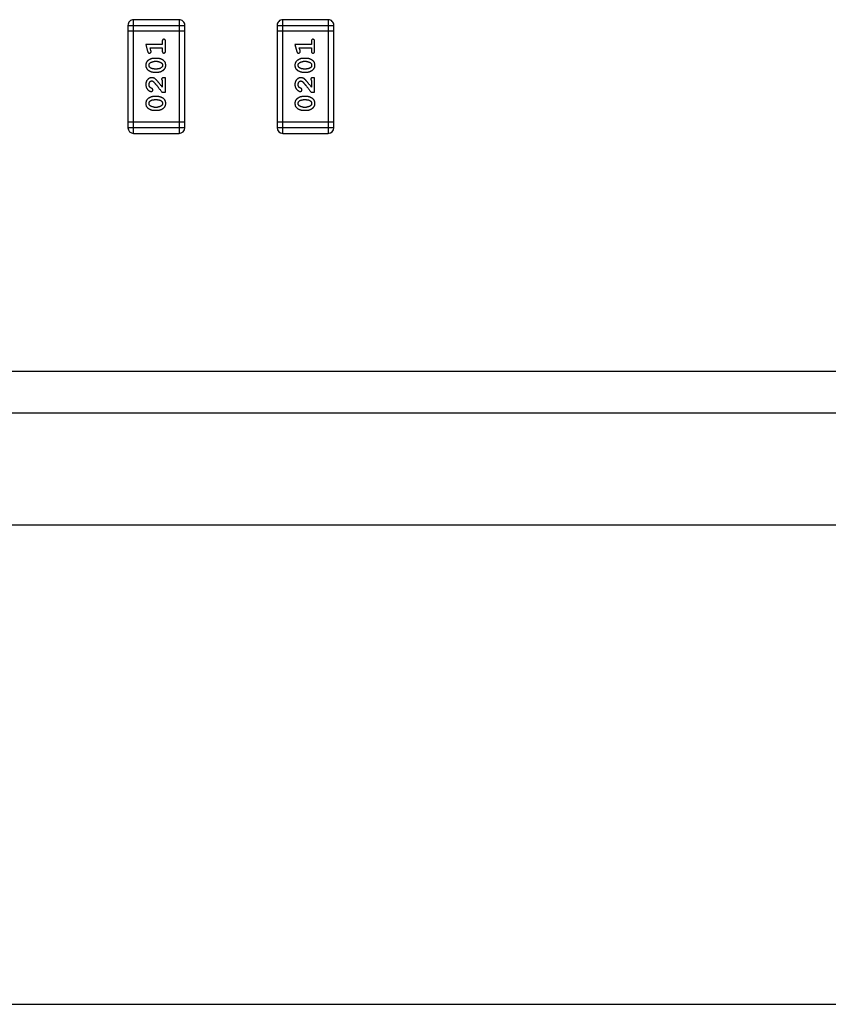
# Model space of a CAD drawing. Header units: millimetres. Extents: x 344 to 667, y 229 to 335.
# Tile 92 of 206: x 610.4 to 614.74, y 240.88 to 246.16. Entities that reach past the tile are written whole.
import ezdxf

# ---------------------------------------------------------------- set-up
doc = ezdxf.new("R2010")
doc.units = ezdxf.units.MM
doc.header["$LTSCALE"] = 0.5
doc.layers.get('0').update_dxf_attribs({"linetype": 'CONTINUOUS'})

msp = doc.modelspace()

# ---------------------------------------------------------------- linework, layer by layer
at = {"linetype": 'Continuous'}
for p, q in [((610.9798, 246.1313), (610.9797, 245.5826)), ((610.9798, 246.1313), (611.2846, 246.1313)), ((611.0102, 245.5522), (611.0103, 246.1618)), ((611.2541, 246.1617), (611.0103, 246.1618)), ((611.2541, 246.1617), (611.2541, 245.5521)), ((611.2845, 245.5826), (611.2846, 246.1313)), ((611.7798, 246.1312), (611.7797, 245.5826)), ((611.7798, 246.1312), (612.0846, 246.1312)), ((611.8102, 245.5521), (611.8103, 246.1617)), ((612.0541, 246.1617), (611.8103, 246.1617)), ((612.0541, 246.1617), (612.054, 245.5521)), ((612.0845, 245.5825), (612.0846, 246.1312)), ((611.2846, 246.1008), (610.9798, 246.1008)), ((612.0846, 246.1007), (611.7798, 246.1007)), ((611.1636, 246.0284), (611.0755, 246.0284)), ((611.0755, 246.0284), (611.0854, 245.9918)), ((611.0987, 246.0111), (611.1636, 246.0111)), ((611.1028, 245.9961), (611.0987, 246.0111)), ((611.1636, 246.0457), (611.1636, 246.0284)), ((611.1636, 246.0111), (611.1636, 245.9938)), ((611.1809, 245.9938), (611.1809, 246.0457)), ((611.9636, 246.0283), (611.8755, 246.0284)), ((611.8755, 246.0284), (611.8854, 245.9918)), ((611.8987, 246.011), (611.9636, 246.011)), ((611.9028, 245.996), (611.8987, 246.011)), ((611.9636, 246.0457), (611.9636, 246.0283)), ((611.9636, 246.011), (611.9636, 245.9937)), ((611.9809, 245.9937), (611.9809, 246.0457)), ((611.1379, 245.9545), (611.1202, 245.9545)), ((611.1376, 245.9372), (611.1204, 245.9372)), ((611.9379, 245.9544), (611.9201, 245.9544)), ((611.9376, 245.9371), (611.9204, 245.9371)), ((611.1201, 245.8805), (611.1379, 245.8805)), ((611.1204, 245.8978), (611.1376, 245.8978)), ((611.9201, 245.8805), (611.9379, 245.8805)), ((611.9204, 245.8978), (611.9376, 245.8978)), ((611.1636, 245.8365), (611.1636, 245.8003)), ((611.1809, 245.8506), (611.1731, 245.8506)), ((611.1809, 245.7736), (611.1809, 245.8506)), ((611.9636, 245.8364), (611.9636, 245.8002)), ((611.9809, 245.8506), (611.9731, 245.8506)), ((611.9809, 245.7735), (611.9809, 245.8506)), ((611.1379, 245.75), (611.1201, 245.75)), ((611.162, 245.7736), (611.1809, 245.7736)), ((611.9379, 245.7499), (611.9201, 245.7499)), ((611.962, 245.7735), (611.9809, 245.7735)), ((611.1376, 245.7327), (611.1204, 245.7327)), ((611.9376, 245.7326), (611.9204, 245.7326)), ((611.1201, 245.676), (611.1379, 245.676)), ((611.1204, 245.6933), (611.1376, 245.6933)), ((611.9201, 245.676), (611.9379, 245.676)), ((611.9204, 245.6933), (611.9376, 245.6933)), ((611.2845, 245.6131), (610.9797, 245.6131)), ((612.0845, 245.613), (611.7797, 245.613)), ((611.2845, 245.5826), (610.9797, 245.5826)), ((611.0102, 245.5522), (611.2541, 245.5521)), ((612.0845, 245.5825), (611.7797, 245.5826)), ((611.8102, 245.5521), (612.054, 245.5521)), ((604.1016, 244.2775), (646.0521, 244.2739)), ((647.1459, 244.0525), (585.252, 244.0525)), ((544.6109, 243.4525), (646.5609, 243.4525)), ((538.8609, 240.8825), (648.2609, 240.8825))]:
    msp.add_line(p, q, dxfattribs=at)
for centre, start, end in [((611.0103, 246.1313), 89.9951, 179.9951), ((611.2541, 246.1313), 359.9951, 89.9951), ((611.8103, 246.1312), 89.9951, 179.9951), ((612.0541, 246.1312), 359.9951, 89.9951), ((611.0102, 245.5826), 179.9951, 269.9951), ((611.2541, 245.5826), 269.9951, 359.9951), ((611.8102, 245.5826), 179.9951, 269.9951), ((612.054, 245.5825), 269.9951, 359.9951)]:
    msp.add_arc(centre, 0.0305, start, end, dxfattribs=at)
for points, knots in [([(611.1723, 246.0567), (611.1717, 246.0567), (611.1705, 246.0566), (611.1688, 246.0561), (611.1673, 246.0553), (611.166, 246.0541), (611.1649, 246.0526), (611.1642, 246.0506), (611.1637, 246.0483), (611.1637, 246.0466), (611.1636, 246.0457)], [0, 0, 0, 0, 0.11517, 0.223509, 0.328254, 0.438012, 0.553651, 0.682263, 0.830856, 1, 1, 1, 1]), ([(611.1809, 246.0457), (611.1809, 246.0466), (611.1809, 246.0483), (611.1804, 246.0506), (611.1797, 246.0526), (611.1786, 246.0541), (611.1773, 246.0553), (611.1758, 246.0561), (611.1741, 246.0566), (611.1729, 246.0567), (611.1723, 246.0567)], [0, 0, 0, 0, 0.169012, 0.317488, 0.445429, 0.560977, 0.67065, 0.776666, 0.88492, 1, 1, 1, 1]), ([(611.9723, 246.0567), (611.9717, 246.0566), (611.9705, 246.0566), (611.9688, 246.0561), (611.9673, 246.0552), (611.966, 246.0541), (611.9649, 246.0525), (611.9642, 246.0506), (611.9637, 246.0482), (611.9637, 246.0465), (611.9636, 246.0457)], [0, 0, 0, 0, 0.11517, 0.223509, 0.328254, 0.438012, 0.553651, 0.682263, 0.830856, 1, 1, 1, 1]), ([(611.9809, 246.0457), (611.9809, 246.0465), (611.9809, 246.0482), (611.9804, 246.0505), (611.9797, 246.0525), (611.9786, 246.0541), (611.9773, 246.0552), (611.9758, 246.0561), (611.9741, 246.0566), (611.9729, 246.0566), (611.9723, 246.0567)], [0, 0, 0, 0, 0.169012, 0.317488, 0.445429, 0.560977, 0.67065, 0.776666, 0.88492, 1, 1, 1, 1]), ([(611.0854, 245.9918), (611.0857, 245.991), (611.0862, 245.9894), (611.087, 245.9873), (611.0879, 245.9857), (611.0889, 245.9845), (611.0901, 245.9837), (611.0915, 245.9832), (611.093, 245.9828), (611.094, 245.9828), (611.0946, 245.9828)], [0, 0, 0, 0, 0.187321, 0.344927, 0.475328, 0.579604, 0.674244, 0.773631, 0.882025, 1, 1, 1, 1]), ([(611.0946, 245.9828), (611.0952, 245.9828), (611.0964, 245.9829), (611.0982, 245.9833), (611.0998, 245.9841), (611.1012, 245.9851), (611.1024, 245.9863), (611.1032, 245.9877), (611.1038, 245.9891), (611.1038, 245.9902), (611.1039, 245.9907)], [0, 0, 0, 0, 0.138815, 0.27042, 0.39836, 0.52875, 0.654955, 0.771147, 0.884581, 1, 1, 1, 1]), ([(611.1039, 245.9907), (611.1038, 245.991), (611.1038, 245.9918), (611.1036, 245.993), (611.1033, 245.9945), (611.103, 245.9955), (611.1028, 245.9961)], [0, 0, 0, 0, 0.183151, 0.413144, 0.682305, 1, 1, 1, 1]), ([(611.1636, 245.9938), (611.1637, 245.9929), (611.1637, 245.9912), (611.1642, 245.9889), (611.1649, 245.9869), (611.166, 245.9854), (611.1673, 245.9842), (611.1688, 245.9834), (611.1705, 245.9829), (611.1717, 245.9828), (611.1723, 245.9828)], [0, 0, 0, 0, 0.169102, 0.317658, 0.446239, 0.563118, 0.671828, 0.776546, 0.884858, 1, 1, 1, 1]), ([(611.1723, 245.9828), (611.1729, 245.9828), (611.1741, 245.9829), (611.1758, 245.9834), (611.1773, 245.9842), (611.1786, 245.9854), (611.1797, 245.9869), (611.1804, 245.9889), (611.1809, 245.9912), (611.1809, 245.9929), (611.1809, 245.9938)], [0, 0, 0, 0, 0.115051, 0.223278, 0.329269, 0.437893, 0.554681, 0.682591, 0.83103, 1, 1, 1, 1]), ([(611.8854, 245.9918), (611.8857, 245.9909), (611.8861, 245.9894), (611.887, 245.9873), (611.8879, 245.9857), (611.8889, 245.9845), (611.8901, 245.9837), (611.8914, 245.9831), (611.8929, 245.9828), (611.894, 245.9827), (611.8946, 245.9827)], [0, 0, 0, 0, 0.187321, 0.344927, 0.475328, 0.579604, 0.674244, 0.773631, 0.882025, 1, 1, 1, 1]), ([(611.8946, 245.9827), (611.8952, 245.9828), (611.8964, 245.9828), (611.8982, 245.9833), (611.8998, 245.984), (611.9012, 245.985), (611.9024, 245.9862), (611.9032, 245.9876), (611.9037, 245.9891), (611.9038, 245.9901), (611.9038, 245.9906)], [0, 0, 0, 0, 0.138815, 0.27042, 0.39836, 0.52875, 0.654955, 0.771147, 0.884581, 1, 1, 1, 1]), ([(611.9038, 245.9906), (611.9038, 245.991), (611.9038, 245.9917), (611.9036, 245.993), (611.9032, 245.9944), (611.903, 245.9955), (611.9028, 245.996)], [0, 0, 0, 0, 0.183151, 0.413144, 0.682305, 1, 1, 1, 1]), ([(611.9636, 245.9937), (611.9637, 245.9928), (611.9637, 245.9912), (611.9642, 245.9888), (611.9649, 245.9869), (611.966, 245.9853), (611.9673, 245.9842), (611.9688, 245.9833), (611.9705, 245.9828), (611.9717, 245.9828), (611.9723, 245.9827)], [0, 0, 0, 0, 0.169102, 0.317658, 0.446239, 0.563118, 0.671828, 0.776546, 0.884858, 1, 1, 1, 1]), ([(611.9723, 245.9827), (611.9729, 245.9828), (611.9741, 245.9828), (611.9758, 245.9833), (611.9773, 245.9842), (611.9786, 245.9853), (611.9797, 245.9869), (611.9804, 245.9888), (611.9809, 245.9912), (611.9809, 245.9928), (611.9809, 245.9937)], [0, 0, 0, 0, 0.115051, 0.223278, 0.329269, 0.437893, 0.554681, 0.682591, 0.83103, 1, 1, 1, 1]), ([(611.1202, 245.9545), (611.1191, 245.9545), (611.1169, 245.9544), (611.1137, 245.9541), (611.1106, 245.9536), (611.1075, 245.9529), (611.1045, 245.952), (611.1014, 245.9509), (611.0985, 245.9496), (611.0956, 245.9481), (611.0929, 245.9465), (611.0903, 245.9449), (611.088, 245.9432), (611.0859, 245.9415), (611.084, 245.9398), (611.0824, 245.9381), (611.081, 245.9364), (611.0794, 245.934), (611.0778, 245.9308), (611.0765, 245.9267), (611.0757, 245.9221), (611.0756, 245.919), (611.0755, 245.9173)], [0, 0, 0, 0, 0.049855, 0.099516, 0.148482, 0.19758, 0.246804, 0.296268, 0.346517, 0.397047, 0.446826, 0.49336, 0.537801, 0.579207, 0.617974, 0.654833, 0.689171, 0.722088, 0.786392, 0.853518, 0.924186, 1, 1, 1, 1]), ([(611.0755, 245.9173), (611.0756, 245.9159), (611.0756, 245.9131), (611.0764, 245.909), (611.0775, 245.9052), (611.0791, 245.9016), (611.0811, 245.8983), (611.0836, 245.8953), (611.0866, 245.8925), (611.09, 245.89), (611.0936, 245.8878), (611.0973, 245.8859), (611.101, 245.8842), (611.1047, 245.8829), (611.1085, 245.8818), (611.1124, 245.8811), (611.1162, 245.8806), (611.1188, 245.8806), (611.1201, 245.8805)], [0, 0, 0, 0, 0.06692, 0.130834, 0.19258, 0.252759, 0.312631, 0.373411, 0.436359, 0.501894, 0.568244, 0.632472, 0.69556, 0.757163, 0.818592, 0.878885, 0.939235, 1, 1, 1, 1]), ([(611.0928, 245.9175), (611.0929, 245.9181), (611.0929, 245.9193), (611.0931, 245.9211), (611.0935, 245.9228), (611.0941, 245.9244), (611.0949, 245.9259), (611.0958, 245.9272), (611.0969, 245.9285), (611.0977, 245.9292), (611.0981, 245.9296)], [0, 0, 0, 0, 0.138115, 0.270177, 0.397547, 0.520057, 0.63869, 0.757499, 0.878226, 1, 1, 1, 1]), ([(611.0986, 245.9051), (611.0982, 245.9055), (611.0973, 245.9063), (611.0961, 245.9077), (611.0951, 245.9091), (611.0943, 245.9106), (611.0936, 245.9122), (611.0932, 245.9139), (611.0929, 245.9156), (611.0929, 245.9168), (611.0928, 245.9175)], [0, 0, 0, 0, 0.13042, 0.256046, 0.378133, 0.498725, 0.620452, 0.742761, 0.869406, 1, 1, 1, 1]), ([(611.0981, 245.9296), (611.0989, 245.9302), (611.1005, 245.9314), (611.1031, 245.933), (611.1057, 245.9343), (611.1085, 245.9353), (611.1113, 245.9362), (611.1143, 245.9368), (611.1173, 245.9371), (611.1194, 245.9372), (611.1204, 245.9372)], [0, 0, 0, 0, 0.125331, 0.248948, 0.371201, 0.494032, 0.616811, 0.742104, 0.868849, 1, 1, 1, 1]), ([(611.1376, 245.9372), (611.1387, 245.9371), (611.1408, 245.9371), (611.1438, 245.9368), (611.1468, 245.9362), (611.1495, 245.9354), (611.1522, 245.9344), (611.1548, 245.9331), (611.1572, 245.9317), (611.1587, 245.9305), (611.1594, 245.9299)], [0, 0, 0, 0, 0.135449, 0.266263, 0.393429, 0.516942, 0.639128, 0.758779, 0.879341, 1, 1, 1, 1]), ([(611.1599, 245.9055), (611.1591, 245.9049), (611.1576, 245.9037), (611.155, 245.9021), (611.1524, 245.9008), (611.1496, 245.8997), (611.1468, 245.8989), (611.1438, 245.8983), (611.1407, 245.8979), (611.1387, 245.8979), (611.1376, 245.8978)], [0, 0, 0, 0, 0.124927, 0.248361, 0.370889, 0.492583, 0.61616, 0.741472, 0.869044, 1, 1, 1, 1]), ([(611.1825, 245.9176), (611.1825, 245.919), (611.1824, 245.9218), (611.1817, 245.9259), (611.1806, 245.9298), (611.179, 245.9333), (611.177, 245.9367), (611.1744, 245.9397), (611.1715, 245.9425), (611.1681, 245.945), (611.1645, 245.9472), (611.1608, 245.9491), (611.1571, 245.9508), (611.1534, 245.9521), (611.1495, 245.9532), (611.1457, 245.9539), (611.1418, 245.9544), (611.1392, 245.9545), (611.1379, 245.9545)], [0, 0, 0, 0, 0.067217, 0.131051, 0.19272, 0.252824, 0.312745, 0.373449, 0.436041, 0.501494, 0.567761, 0.632087, 0.695096, 0.757109, 0.817993, 0.878657, 0.939311, 1, 1, 1, 1]), ([(611.1379, 245.8805), (611.139, 245.8806), (611.1411, 245.8806), (611.1443, 245.8809), (611.1474, 245.8814), (611.1505, 245.8821), (611.1535, 245.883), (611.1565, 245.8841), (611.1595, 245.8853), (611.1624, 245.8868), (611.1651, 245.8884), (611.1677, 245.89), (611.17, 245.8917), (611.1721, 245.8933), (611.1739, 245.895), (611.1756, 245.8967), (611.177, 245.8984), (611.1786, 245.9008), (611.1802, 245.904), (611.1815, 245.9082), (611.1824, 245.9128), (611.1825, 245.9159), (611.1825, 245.9176)], [0, 0, 0, 0, 0.049886, 0.09882, 0.148132, 0.19689, 0.246038, 0.295176, 0.345305, 0.395692, 0.445312, 0.491875, 0.535813, 0.577009, 0.616081, 0.652689, 0.687585, 0.720206, 0.785062, 0.85223, 0.923759, 1, 1, 1, 1]), ([(611.1594, 245.9299), (611.1599, 245.9295), (611.1608, 245.9287), (611.162, 245.9274), (611.163, 245.926), (611.1638, 245.9245), (611.1644, 245.9229), (611.1649, 245.9212), (611.1651, 245.9195), (611.1652, 245.9182), (611.1652, 245.9176)], [0, 0, 0, 0, 0.129853, 0.25607, 0.380154, 0.49978, 0.62208, 0.743277, 0.868791, 1, 1, 1, 1]), ([(611.1652, 245.9176), (611.1652, 245.917), (611.1652, 245.9157), (611.1649, 245.9139), (611.1645, 245.9122), (611.1639, 245.9107), (611.1632, 245.9092), (611.1623, 245.9078), (611.1612, 245.9066), (611.1603, 245.9059), (611.1599, 245.9055)], [0, 0, 0, 0, 0.139844, 0.271849, 0.399162, 0.521619, 0.6402, 0.758957, 0.87828, 1, 1, 1, 1]), ([(611.9201, 245.9544), (611.9191, 245.9544), (611.9169, 245.9544), (611.9137, 245.9541), (611.9106, 245.9535), (611.9075, 245.9529), (611.9044, 245.9519), (611.9014, 245.9508), (611.8985, 245.9495), (611.8956, 245.948), (611.8929, 245.9464), (611.8903, 245.9448), (611.888, 245.9431), (611.8859, 245.9415), (611.884, 245.9398), (611.8824, 245.9381), (611.8809, 245.9363), (611.8794, 245.934), (611.8778, 245.9308), (611.8765, 245.9266), (611.8757, 245.9221), (611.8756, 245.9189), (611.8755, 245.9173)], [0, 0, 0, 0, 0.049855, 0.099516, 0.148482, 0.19758, 0.246804, 0.296268, 0.346517, 0.397047, 0.446826, 0.49336, 0.537801, 0.579207, 0.617974, 0.654833, 0.689171, 0.722088, 0.786392, 0.853518, 0.924186, 1, 1, 1, 1]), ([(611.8755, 245.9173), (611.8756, 245.9158), (611.8756, 245.913), (611.8763, 245.9089), (611.8775, 245.9051), (611.8791, 245.9015), (611.8811, 245.8982), (611.8836, 245.8952), (611.8866, 245.8924), (611.89, 245.8899), (611.8936, 245.8877), (611.8973, 245.8858), (611.901, 245.8841), (611.9047, 245.8828), (611.9085, 245.8818), (611.9124, 245.881), (611.9162, 245.8806), (611.9188, 245.8805), (611.9201, 245.8805)], [0, 0, 0, 0, 0.06692, 0.130834, 0.19258, 0.252759, 0.312631, 0.373411, 0.436359, 0.501894, 0.568244, 0.632472, 0.69556, 0.757163, 0.818592, 0.878885, 0.939235, 1, 1, 1, 1]), ([(611.8928, 245.9174), (611.8928, 245.918), (611.8929, 245.9193), (611.8931, 245.9211), (611.8935, 245.9228), (611.8941, 245.9243), (611.8949, 245.9258), (611.8958, 245.9272), (611.8969, 245.9284), (611.8977, 245.9292), (611.8981, 245.9295)], [0, 0, 0, 0, 0.138115, 0.270177, 0.397547, 0.520057, 0.63869, 0.757499, 0.878226, 1, 1, 1, 1]), ([(611.8986, 245.905), (611.8982, 245.9054), (611.8973, 245.9062), (611.8961, 245.9076), (611.8951, 245.909), (611.8942, 245.9105), (611.8936, 245.9121), (611.8932, 245.9138), (611.8929, 245.9156), (611.8928, 245.9168), (611.8928, 245.9174)], [0, 0, 0, 0, 0.13042, 0.256046, 0.378133, 0.498725, 0.620452, 0.742761, 0.869406, 1, 1, 1, 1]), ([(611.8981, 245.9295), (611.8989, 245.9301), (611.9005, 245.9313), (611.9031, 245.9329), (611.9057, 245.9342), (611.9085, 245.9352), (611.9113, 245.9361), (611.9142, 245.9367), (611.9173, 245.937), (611.9194, 245.9371), (611.9204, 245.9371)], [0, 0, 0, 0, 0.125331, 0.248948, 0.371201, 0.494032, 0.616811, 0.742104, 0.868849, 1, 1, 1, 1]), ([(611.9376, 245.9371), (611.9387, 245.9371), (611.9408, 245.937), (611.9438, 245.9367), (611.9467, 245.9362), (611.9495, 245.9353), (611.9522, 245.9343), (611.9547, 245.933), (611.9572, 245.9316), (611.9587, 245.9304), (611.9594, 245.9299)], [0, 0, 0, 0, 0.135449, 0.266263, 0.393429, 0.516942, 0.639128, 0.758779, 0.879341, 1, 1, 1, 1]), ([(611.9825, 245.9175), (611.9825, 245.919), (611.9824, 245.9218), (611.9817, 245.9259), (611.9806, 245.9297), (611.979, 245.9333), (611.9769, 245.9366), (611.9744, 245.9396), (611.9715, 245.9425), (611.9681, 245.9449), (611.9645, 245.9471), (611.9608, 245.9491), (611.9571, 245.9507), (611.9533, 245.9521), (611.9495, 245.9531), (611.9457, 245.9539), (611.9418, 245.9543), (611.9392, 245.9544), (611.9379, 245.9544)], [0, 0, 0, 0, 0.067217, 0.131051, 0.19272, 0.252824, 0.312745, 0.373449, 0.436041, 0.501494, 0.567761, 0.632087, 0.695096, 0.757109, 0.817993, 0.878657, 0.939311, 1, 1, 1, 1]), ([(611.9379, 245.8805), (611.939, 245.8805), (611.9411, 245.8805), (611.9443, 245.8808), (611.9474, 245.8813), (611.9505, 245.882), (611.9535, 245.8829), (611.9565, 245.884), (611.9595, 245.8853), (611.9624, 245.8868), (611.9651, 245.8883), (611.9676, 245.89), (611.9699, 245.8916), (611.9721, 245.8932), (611.9739, 245.8949), (611.9756, 245.8966), (611.977, 245.8984), (611.9786, 245.9007), (611.9802, 245.9039), (611.9815, 245.9081), (611.9824, 245.9127), (611.9825, 245.9159), (611.9825, 245.9175)], [0, 0, 0, 0, 0.049886, 0.09882, 0.148132, 0.19689, 0.246038, 0.295176, 0.345305, 0.395692, 0.445312, 0.491875, 0.535813, 0.577009, 0.616081, 0.652689, 0.687585, 0.720206, 0.785062, 0.85223, 0.923759, 1, 1, 1, 1]), ([(611.9594, 245.9299), (611.9599, 245.9295), (611.9608, 245.9287), (611.9619, 245.9273), (611.963, 245.9259), (611.9638, 245.9244), (611.9644, 245.9228), (611.9649, 245.9211), (611.9651, 245.9194), (611.9652, 245.9182), (611.9652, 245.9176)], [0, 0, 0, 0, 0.129853, 0.25607, 0.380154, 0.49978, 0.62208, 0.743277, 0.868791, 1, 1, 1, 1]), ([(611.9652, 245.9176), (611.9652, 245.9169), (611.9652, 245.9157), (611.9649, 245.9139), (611.9645, 245.9122), (611.9639, 245.9106), (611.9632, 245.9091), (611.9622, 245.9078), (611.9612, 245.9065), (611.9603, 245.9058), (611.9599, 245.9054)], [0, 0, 0, 0, 0.139844, 0.271849, 0.399162, 0.521619, 0.6402, 0.758957, 0.87828, 1, 1, 1, 1]), ([(611.1204, 245.8978), (611.1194, 245.8979), (611.1173, 245.8979), (611.1142, 245.8982), (611.1113, 245.8988), (611.1085, 245.8996), (611.1058, 245.9006), (611.1033, 245.9019), (611.1009, 245.9034), (611.0994, 245.9045), (611.0986, 245.9051)], [0, 0, 0, 0, 0.135446, 0.266257, 0.393419, 0.517936, 0.639137, 0.758785, 0.879345, 1, 1, 1, 1]), ([(611.9204, 245.8978), (611.9193, 245.8978), (611.9173, 245.8979), (611.9142, 245.8982), (611.9113, 245.8987), (611.9085, 245.8996), (611.9058, 245.9006), (611.9033, 245.9018), (611.9009, 245.9033), (611.8994, 245.9045), (611.8986, 245.905)], [0, 0, 0, 0, 0.135446, 0.266257, 0.393419, 0.517936, 0.639137, 0.758785, 0.879345, 1, 1, 1, 1]), ([(611.9599, 245.9054), (611.9591, 245.9048), (611.9575, 245.9036), (611.955, 245.9021), (611.9524, 245.9007), (611.9496, 245.8997), (611.9468, 245.8988), (611.9438, 245.8982), (611.9407, 245.8979), (611.9387, 245.8978), (611.9376, 245.8978)], [0, 0, 0, 0, 0.124927, 0.248361, 0.370889, 0.492583, 0.61616, 0.741472, 0.869044, 1, 1, 1, 1]), ([(611.1083, 245.8507), (611.1072, 245.8506), (611.105, 245.8505), (611.1017, 245.8501), (611.0986, 245.8493), (611.0957, 245.8481), (611.0928, 245.8467), (611.0901, 245.8449), (611.0875, 245.8428), (611.0851, 245.8404), (611.0828, 245.8377), (611.0809, 245.8349), (611.0792, 245.8318), (611.0778, 245.8286), (611.0768, 245.8252), (611.0761, 245.8216), (611.0756, 245.8179), (611.0756, 245.8153), (611.0755, 245.814)], [0, 0, 0, 0, 0.060981, 0.120256, 0.178148, 0.236115, 0.293993, 0.352864, 0.413358, 0.476056, 0.539296, 0.602396, 0.665116, 0.728325, 0.792919, 0.859317, 0.928302, 1, 1, 1, 1]), ([(611.0755, 245.814), (611.0756, 245.8123), (611.0757, 245.8089), (611.0766, 245.804), (611.078, 245.7992), (611.08, 245.7948), (611.0824, 245.7906), (611.0853, 245.787), (611.0885, 245.7838), (611.0921, 245.7813), (611.0957, 245.7793), (611.099, 245.7779), (611.102, 245.7769), (611.104, 245.7768), (611.1048, 245.7767)], [0, 0, 0, 0, 0.098286, 0.193983, 0.289056, 0.384352, 0.477435, 0.566197, 0.652355, 0.737986, 0.818188, 0.887401, 0.94802, 1, 1, 1, 1]), ([(611.0928, 245.8139), (611.0929, 245.8153), (611.093, 245.818), (611.0938, 245.8218), (611.0952, 245.8252), (611.0971, 245.828), (611.0994, 245.8304), (611.1019, 245.8321), (611.1046, 245.8331), (611.1064, 245.8333), (611.1074, 245.8333)], [0, 0, 0, 0, 0.156344, 0.299348, 0.4327, 0.561, 0.682299, 0.791883, 0.89611, 1, 1, 1, 1]), ([(611.0982, 245.799), (611.0978, 245.7995), (611.0969, 245.8005), (611.0958, 245.8021), (611.0949, 245.8039), (611.0942, 245.8057), (611.0936, 245.8076), (611.0932, 245.8096), (611.0929, 245.8117), (611.0928, 245.8131), (611.0928, 245.8139)], [0, 0, 0, 0, 0.121873, 0.243139, 0.363336, 0.485133, 0.607572, 0.734701, 0.864814, 1, 1, 1, 1]), ([(611.1074, 245.8333), (611.1081, 245.8333), (611.1098, 245.8332), (611.1122, 245.8322), (611.1147, 245.8307), (611.1162, 245.8293), (611.1171, 245.8286)], [0, 0, 0, 0, 0.212836, 0.442809, 0.70317, 1, 1, 1, 1]), ([(611.1366, 245.8339), (611.1358, 245.8348), (611.1343, 245.8365), (611.1321, 245.8388), (611.13, 245.8409), (611.128, 245.8428), (611.1261, 245.8444), (611.1244, 245.8458), (611.1227, 245.8469), (611.1207, 245.848), (611.1181, 245.8491), (611.115, 245.85), (611.1117, 245.8506), (611.1094, 245.8506), (611.1083, 245.8507)], [0, 0, 0, 0, 0.103002, 0.197728, 0.285279, 0.365235, 0.437224, 0.502446, 0.560545, 0.611446, 0.707576, 0.80349, 0.900532, 1, 1, 1, 1]), ([(611.1171, 245.8286), (611.1175, 245.8281), (611.1185, 245.8272), (611.1201, 245.8256), (611.1218, 245.8237), (611.1237, 245.8215), (611.1258, 245.8191), (611.1282, 245.8163), (611.1307, 245.8133), (611.1334, 245.81), (611.1363, 245.8064), (611.1394, 245.8026), (611.1427, 245.7984), (611.1462, 245.794), (611.1499, 245.7893), (611.1538, 245.7843), (611.1578, 245.779), (611.1606, 245.7754), (611.162, 245.7736)], [0, 0, 0, 0, 0.026647, 0.057942, 0.094152, 0.134806, 0.180631, 0.231142, 0.286385, 0.346321, 0.411439, 0.481035, 0.555329, 0.634592, 0.718826, 0.807759, 0.901393, 1, 1, 1, 1]), ([(611.1636, 245.8003), (611.1621, 245.8023), (611.1591, 245.8061), (611.1548, 245.8116), (611.1508, 245.8166), (611.1472, 245.821), (611.1441, 245.825), (611.1412, 245.8284), (611.1388, 245.8313), (611.1373, 245.8331), (611.1366, 245.8339)], [0, 0, 0, 0, 0.176662, 0.337826, 0.484741, 0.617764, 0.73494, 0.837793, 0.926412, 1, 1, 1, 1]), ([(611.1731, 245.8506), (611.172, 245.8506), (611.17, 245.8506), (611.1673, 245.8501), (611.1651, 245.8495), (611.1633, 245.8484), (611.162, 245.8471), (611.1611, 245.8456), (611.1606, 245.8439), (611.1605, 245.8426), (611.1605, 245.842)], [0, 0, 0, 0, 0.1844, 0.34094, 0.473574, 0.586824, 0.690029, 0.789175, 0.890445, 1, 1, 1, 1]), ([(611.1605, 245.842), (611.1605, 245.8415), (611.1606, 245.8406), (611.1613, 245.8392), (611.1623, 245.8378), (611.1632, 245.837), (611.1636, 245.8365)], [0, 0, 0, 0, 0.20611, 0.432681, 0.695597, 1, 1, 1, 1]), ([(611.9083, 245.8506), (611.9072, 245.8505), (611.905, 245.8505), (611.9017, 245.85), (611.8986, 245.8492), (611.8957, 245.8481), (611.8928, 245.8466), (611.8901, 245.8448), (611.8875, 245.8427), (611.8851, 245.8403), (611.8828, 245.8377), (611.8808, 245.8348), (611.8792, 245.8318), (611.8778, 245.8286), (611.8768, 245.8251), (611.876, 245.8216), (611.8756, 245.8178), (611.8755, 245.8152), (611.8755, 245.8139)], [0, 0, 0, 0, 0.060981, 0.120256, 0.178148, 0.236115, 0.293993, 0.352864, 0.413358, 0.476056, 0.539296, 0.602396, 0.665116, 0.728325, 0.792919, 0.859317, 0.928302, 1, 1, 1, 1]), ([(611.8755, 245.8139), (611.8756, 245.8122), (611.8757, 245.8089), (611.8765, 245.8039), (611.878, 245.7992), (611.88, 245.7947), (611.8824, 245.7905), (611.8853, 245.7869), (611.8885, 245.7837), (611.8921, 245.7812), (611.8956, 245.7793), (611.899, 245.7778), (611.902, 245.7769), (611.9039, 245.7767), (611.9048, 245.7766)], [0, 0, 0, 0, 0.098286, 0.193983, 0.289056, 0.384352, 0.477435, 0.566197, 0.652355, 0.737986, 0.818188, 0.887401, 0.94802, 1, 1, 1, 1]), ([(611.8928, 245.8138), (611.8929, 245.8152), (611.8929, 245.8179), (611.8938, 245.8217), (611.8952, 245.8251), (611.8971, 245.828), (611.8994, 245.8303), (611.9018, 245.832), (611.9045, 245.8331), (611.9064, 245.8332), (611.9073, 245.8333)], [0, 0, 0, 0, 0.156344, 0.299348, 0.4327, 0.561, 0.682299, 0.791883, 0.89611, 1, 1, 1, 1]), ([(611.8982, 245.7989), (611.8978, 245.7994), (611.8969, 245.8004), (611.8958, 245.802), (611.8949, 245.8038), (611.8941, 245.8056), (611.8935, 245.8075), (611.8931, 245.8095), (611.8928, 245.8116), (611.8928, 245.8131), (611.8928, 245.8138)], [0, 0, 0, 0, 0.121873, 0.243139, 0.363336, 0.485133, 0.607572, 0.734701, 0.864814, 1, 1, 1, 1]), ([(611.9073, 245.8333), (611.9081, 245.8332), (611.9098, 245.8331), (611.9122, 245.8321), (611.9147, 245.8306), (611.9162, 245.8292), (611.9171, 245.8285)], [0, 0, 0, 0, 0.212836, 0.442809, 0.70317, 1, 1, 1, 1]), ([(611.9366, 245.8338), (611.9358, 245.8347), (611.9343, 245.8364), (611.9321, 245.8388), (611.93, 245.8409), (611.928, 245.8427), (611.9261, 245.8444), (611.9244, 245.8457), (611.9227, 245.8468), (611.9207, 245.8479), (611.9181, 245.849), (611.9149, 245.8499), (611.9117, 245.8505), (611.9094, 245.8506), (611.9083, 245.8506)], [0, 0, 0, 0, 0.103002, 0.197728, 0.285279, 0.365235, 0.437224, 0.502446, 0.560545, 0.611446, 0.707576, 0.80349, 0.900532, 1, 1, 1, 1]), ([(611.9171, 245.8285), (611.9175, 245.8281), (611.9185, 245.8271), (611.92, 245.8255), (611.9218, 245.8236), (611.9237, 245.8214), (611.9258, 245.819), (611.9282, 245.8163), (611.9307, 245.8132), (611.9334, 245.8099), (611.9363, 245.8064), (611.9394, 245.8025), (611.9427, 245.7984), (611.9462, 245.7939), (611.9499, 245.7892), (611.9537, 245.7842), (611.9578, 245.779), (611.9606, 245.7753), (611.962, 245.7735)], [0, 0, 0, 0, 0.026647, 0.057942, 0.094152, 0.134806, 0.180631, 0.231142, 0.286385, 0.346321, 0.411439, 0.481035, 0.555329, 0.634592, 0.718826, 0.807759, 0.901393, 1, 1, 1, 1]), ([(611.9636, 245.8002), (611.962, 245.8022), (611.9591, 245.8061), (611.9547, 245.8115), (611.9508, 245.8165), (611.9472, 245.821), (611.9441, 245.8249), (611.9412, 245.8283), (611.9388, 245.8312), (611.9373, 245.833), (611.9366, 245.8338)], [0, 0, 0, 0, 0.176662, 0.337826, 0.484741, 0.617764, 0.73494, 0.837793, 0.926412, 1, 1, 1, 1]), ([(611.9731, 245.8506), (611.972, 245.8506), (611.97, 245.8505), (611.9673, 245.8501), (611.9651, 245.8494), (611.9633, 245.8483), (611.962, 245.847), (611.9611, 245.8455), (611.9605, 245.8438), (611.9605, 245.8426), (611.9605, 245.8419)], [0, 0, 0, 0, 0.1844, 0.34094, 0.473574, 0.586824, 0.690029, 0.789175, 0.890445, 1, 1, 1, 1]), ([(611.9605, 245.8419), (611.9605, 245.8415), (611.9606, 245.8405), (611.9613, 245.8392), (611.9623, 245.8377), (611.9631, 245.8369), (611.9636, 245.8364)], [0, 0, 0, 0, 0.20611, 0.432681, 0.695597, 1, 1, 1, 1]), ([(611.1201, 245.75), (611.1191, 245.75), (611.1169, 245.7499), (611.1137, 245.7496), (611.1106, 245.7491), (611.1075, 245.7484), (611.1044, 245.7475), (611.1014, 245.7464), (611.0985, 245.7451), (611.0956, 245.7436), (611.0929, 245.742), (611.0903, 245.7404), (611.088, 245.7387), (611.0859, 245.737), (611.084, 245.7353), (611.0824, 245.7336), (611.0809, 245.7319), (611.0794, 245.7295), (611.0778, 245.7263), (611.0765, 245.7222), (611.0757, 245.7176), (611.0756, 245.7145), (611.0755, 245.7128)], [0, 0, 0, 0, 0.049855, 0.099516, 0.148482, 0.19758, 0.246804, 0.296268, 0.346517, 0.397047, 0.446826, 0.49336, 0.537801, 0.579207, 0.617974, 0.654833, 0.689171, 0.722088, 0.786392, 0.853518, 0.924186, 1, 1, 1, 1]), ([(611.1067, 245.794), (611.1058, 245.7943), (611.1041, 245.7949), (611.1018, 245.7961), (611.0998, 245.7974), (611.0987, 245.7985), (611.0982, 245.799)], [0, 0, 0, 0, 0.285518, 0.544185, 0.781367, 1, 1, 1, 1]), ([(611.1048, 245.7767), (611.1054, 245.7767), (611.1065, 245.7768), (611.108, 245.7773), (611.1095, 245.7782), (611.1108, 245.7793), (611.1119, 245.7806), (611.1127, 245.7822), (611.1132, 245.7838), (611.1133, 245.785), (611.1133, 245.7855)], [0, 0, 0, 0, 0.120856, 0.239483, 0.360995, 0.490166, 0.620982, 0.746416, 0.870253, 1, 1, 1, 1]), ([(611.1133, 245.7855), (611.1133, 245.786), (611.1132, 245.787), (611.113, 245.7884), (611.1125, 245.7896), (611.1118, 245.7907), (611.1109, 245.7918), (611.1097, 245.7926), (611.1083, 245.7934), (611.1073, 245.7938), (611.1067, 245.794)], [0, 0, 0, 0, 0.127347, 0.246131, 0.359406, 0.470543, 0.586092, 0.711469, 0.847022, 1, 1, 1, 1]), ([(611.1825, 245.7131), (611.1825, 245.7145), (611.1824, 245.7173), (611.1817, 245.7214), (611.1806, 245.7253), (611.179, 245.7288), (611.1769, 245.7322), (611.1744, 245.7352), (611.1715, 245.738), (611.1681, 245.7405), (611.1645, 245.7427), (611.1608, 245.7446), (611.1571, 245.7463), (611.1533, 245.7476), (611.1495, 245.7487), (611.1457, 245.7494), (611.1418, 245.7499), (611.1392, 245.7499), (611.1379, 245.75)], [0, 0, 0, 0, 0.067217, 0.131051, 0.19272, 0.252824, 0.312745, 0.373449, 0.436041, 0.501494, 0.567761, 0.632087, 0.695096, 0.757109, 0.817993, 0.878657, 0.939311, 1, 1, 1, 1]), ([(611.9201, 245.7499), (611.9191, 245.7499), (611.9169, 245.7498), (611.9137, 245.7496), (611.9106, 245.749), (611.9075, 245.7483), (611.9044, 245.7474), (611.9014, 245.7463), (611.8984, 245.745), (611.8956, 245.7435), (611.8928, 245.7419), (611.8903, 245.7403), (611.888, 245.7386), (611.8859, 245.737), (611.884, 245.7353), (611.8824, 245.7335), (611.8809, 245.7318), (611.8794, 245.7294), (611.8778, 245.7263), (611.8765, 245.7221), (611.8757, 245.7176), (611.8756, 245.7144), (611.8755, 245.7128)], [0, 0, 0, 0, 0.049855, 0.099516, 0.148482, 0.19758, 0.246804, 0.296268, 0.346517, 0.397047, 0.446826, 0.49336, 0.537801, 0.579207, 0.617974, 0.654833, 0.689171, 0.722088, 0.786392, 0.853518, 0.924186, 1, 1, 1, 1]), ([(611.9067, 245.794), (611.9058, 245.7943), (611.9041, 245.7949), (611.9018, 245.7961), (611.8998, 245.7973), (611.8987, 245.7984), (611.8982, 245.7989)], [0, 0, 0, 0, 0.285518, 0.544185, 0.781367, 1, 1, 1, 1]), ([(611.9048, 245.7766), (611.9054, 245.7767), (611.9065, 245.7767), (611.908, 245.7773), (611.9095, 245.7781), (611.9108, 245.7792), (611.9119, 245.7806), (611.9127, 245.7821), (611.9132, 245.7837), (611.9132, 245.7849), (611.9133, 245.7855)], [0, 0, 0, 0, 0.120856, 0.239483, 0.360995, 0.490166, 0.620982, 0.746416, 0.870253, 1, 1, 1, 1]), ([(611.9133, 245.7855), (611.9132, 245.786), (611.9132, 245.7869), (611.9129, 245.7883), (611.9125, 245.7895), (611.9118, 245.7907), (611.9109, 245.7917), (611.9097, 245.7926), (611.9083, 245.7934), (611.9073, 245.7937), (611.9067, 245.794)], [0, 0, 0, 0, 0.127347, 0.246131, 0.359406, 0.470543, 0.586092, 0.711469, 0.847022, 1, 1, 1, 1]), ([(611.9825, 245.713), (611.9824, 245.7144), (611.9824, 245.7173), (611.9817, 245.7214), (611.9805, 245.7252), (611.9789, 245.7288), (611.9769, 245.7321), (611.9744, 245.7351), (611.9715, 245.7379), (611.9681, 245.7404), (611.9645, 245.7426), (611.9608, 245.7445), (611.9571, 245.7462), (611.9533, 245.7476), (611.9495, 245.7486), (611.9457, 245.7494), (611.9418, 245.7498), (611.9392, 245.7499), (611.9379, 245.7499)], [0, 0, 0, 0, 0.067217, 0.131051, 0.19272, 0.252824, 0.312745, 0.373449, 0.436041, 0.501494, 0.567761, 0.632087, 0.695096, 0.757109, 0.817993, 0.878657, 0.939311, 1, 1, 1, 1]), ([(611.0755, 245.7128), (611.0756, 245.7114), (611.0756, 245.7086), (611.0763, 245.7045), (611.0775, 245.7007), (611.079, 245.6971), (611.0811, 245.6938), (611.0836, 245.6907), (611.0866, 245.688), (611.09, 245.6855), (611.0936, 245.6833), (611.0973, 245.6814), (611.101, 245.6797), (611.1047, 245.6784), (611.1085, 245.6773), (611.1124, 245.6766), (611.1162, 245.6761), (611.1188, 245.6761), (611.1201, 245.676)], [0, 0, 0, 0, 0.06692, 0.130834, 0.19258, 0.252759, 0.312631, 0.373411, 0.436359, 0.501894, 0.568244, 0.632472, 0.69556, 0.757163, 0.818592, 0.878885, 0.939235, 1, 1, 1, 1]), ([(611.0928, 245.713), (611.0928, 245.7136), (611.0929, 245.7148), (611.0931, 245.7166), (611.0935, 245.7183), (611.0941, 245.7199), (611.0949, 245.7214), (611.0958, 245.7227), (611.0969, 245.724), (611.0977, 245.7247), (611.0981, 245.7251)], [0, 0, 0, 0, 0.138115, 0.270177, 0.397547, 0.520057, 0.63869, 0.757499, 0.878226, 1, 1, 1, 1]), ([(611.0986, 245.7006), (611.0982, 245.701), (611.0973, 245.7018), (611.0961, 245.7031), (611.0951, 245.7045), (611.0942, 245.7061), (611.0936, 245.7077), (611.0932, 245.7094), (611.0929, 245.7111), (611.0928, 245.7123), (611.0928, 245.713)], [0, 0, 0, 0, 0.13042, 0.256046, 0.378133, 0.498725, 0.620452, 0.742761, 0.869406, 1, 1, 1, 1]), ([(611.0981, 245.7251), (611.0989, 245.7257), (611.1005, 245.7269), (611.103, 245.7284), (611.1057, 245.7298), (611.1084, 245.7308), (611.1113, 245.7317), (611.1142, 245.7322), (611.1173, 245.7326), (611.1194, 245.7326), (611.1204, 245.7327)], [0, 0, 0, 0, 0.125331, 0.248948, 0.371201, 0.494032, 0.616811, 0.742104, 0.868849, 1, 1, 1, 1]), ([(611.1204, 245.6933), (611.1193, 245.6934), (611.1173, 245.6934), (611.1142, 245.6937), (611.1113, 245.6943), (611.1085, 245.6951), (611.1058, 245.6961), (611.1033, 245.6974), (611.1009, 245.6988), (611.0994, 245.7), (611.0986, 245.7006)], [0, 0, 0, 0, 0.135446, 0.266257, 0.393419, 0.517936, 0.639137, 0.758785, 0.879345, 1, 1, 1, 1]), ([(611.1376, 245.7327), (611.1387, 245.7326), (611.1407, 245.7326), (611.1438, 245.7323), (611.1467, 245.7317), (611.1495, 245.7309), (611.1522, 245.7299), (611.1547, 245.7286), (611.1572, 245.7272), (611.1586, 245.726), (611.1594, 245.7254)], [0, 0, 0, 0, 0.135449, 0.266263, 0.393429, 0.516942, 0.639128, 0.758779, 0.879341, 1, 1, 1, 1]), ([(611.1599, 245.701), (611.1591, 245.7004), (611.1575, 245.6991), (611.155, 245.6976), (611.1524, 245.6963), (611.1496, 245.6952), (611.1467, 245.6944), (611.1438, 245.6937), (611.1407, 245.6934), (611.1387, 245.6934), (611.1376, 245.6933)], [0, 0, 0, 0, 0.124927, 0.248361, 0.370889, 0.492583, 0.61616, 0.741472, 0.869044, 1, 1, 1, 1]), ([(611.1379, 245.676), (611.139, 245.676), (611.1411, 245.6761), (611.1443, 245.6764), (611.1474, 245.6769), (611.1505, 245.6776), (611.1535, 245.6784), (611.1565, 245.6796), (611.1595, 245.6808), (611.1624, 245.6823), (611.1651, 245.6839), (611.1676, 245.6855), (611.1699, 245.6872), (611.1721, 245.6888), (611.1739, 245.6905), (611.1756, 245.6922), (611.177, 245.6939), (611.1786, 245.6963), (611.1802, 245.6995), (611.1815, 245.7037), (611.1824, 245.7082), (611.1824, 245.7114), (611.1825, 245.7131)], [0, 0, 0, 0, 0.049886, 0.09882, 0.148132, 0.19689, 0.246038, 0.295176, 0.345305, 0.395692, 0.445312, 0.491875, 0.535813, 0.577009, 0.616081, 0.652689, 0.687585, 0.720206, 0.785062, 0.85223, 0.923759, 1, 1, 1, 1]), ([(611.1594, 245.7254), (611.1598, 245.725), (611.1608, 245.7242), (611.1619, 245.7229), (611.1629, 245.7215), (611.1638, 245.72), (611.1644, 245.7184), (611.1649, 245.7167), (611.1651, 245.7149), (611.1652, 245.7137), (611.1652, 245.7131)], [0, 0, 0, 0, 0.129853, 0.25607, 0.380154, 0.49978, 0.62208, 0.743277, 0.868791, 1, 1, 1, 1]), ([(611.1652, 245.7131), (611.1652, 245.7125), (611.1652, 245.7112), (611.1649, 245.7094), (611.1645, 245.7077), (611.1639, 245.7061), (611.1632, 245.7047), (611.1622, 245.7033), (611.1611, 245.7021), (611.1603, 245.7013), (611.1599, 245.701)], [0, 0, 0, 0, 0.139844, 0.271849, 0.399162, 0.521619, 0.6402, 0.758957, 0.87828, 1, 1, 1, 1]), ([(611.8755, 245.7128), (611.8755, 245.7113), (611.8756, 245.7085), (611.8763, 245.7044), (611.8775, 245.7006), (611.879, 245.697), (611.8811, 245.6937), (611.8836, 245.6907), (611.8866, 245.6879), (611.89, 245.6854), (611.8936, 245.6832), (611.8972, 245.6813), (611.9009, 245.6796), (611.9047, 245.6783), (611.9085, 245.6772), (611.9123, 245.6765), (611.9162, 245.676), (611.9188, 245.676), (611.9201, 245.676)], [0, 0, 0, 0, 0.06692, 0.130834, 0.19258, 0.252759, 0.312631, 0.373411, 0.436359, 0.501894, 0.568244, 0.632472, 0.69556, 0.757163, 0.818592, 0.878885, 0.939235, 1, 1, 1, 1]), ([(611.8928, 245.7129), (611.8928, 245.7135), (611.8928, 245.7148), (611.8931, 245.7166), (611.8935, 245.7183), (611.8941, 245.7198), (611.8948, 245.7213), (611.8958, 245.7227), (611.8968, 245.7239), (611.8977, 245.7247), (611.8981, 245.725)], [0, 0, 0, 0, 0.138115, 0.270177, 0.397547, 0.520057, 0.63869, 0.757499, 0.878226, 1, 1, 1, 1]), ([(611.8986, 245.7005), (611.8982, 245.7009), (611.8973, 245.7017), (611.8961, 245.7031), (611.895, 245.7045), (611.8942, 245.706), (611.8936, 245.7076), (611.8931, 245.7093), (611.8929, 245.7111), (611.8928, 245.7123), (611.8928, 245.7129)], [0, 0, 0, 0, 0.13042, 0.256046, 0.378133, 0.498725, 0.620452, 0.742761, 0.869406, 1, 1, 1, 1]), ([(611.8981, 245.725), (611.8989, 245.7256), (611.9005, 245.7268), (611.903, 245.7284), (611.9057, 245.7297), (611.9084, 245.7307), (611.9113, 245.7316), (611.9142, 245.7322), (611.9173, 245.7325), (611.9193, 245.7326), (611.9204, 245.7326)], [0, 0, 0, 0, 0.125331, 0.248948, 0.371201, 0.494032, 0.616811, 0.742104, 0.868849, 1, 1, 1, 1]), ([(611.9204, 245.6933), (611.9193, 245.6933), (611.9173, 245.6933), (611.9142, 245.6937), (611.9113, 245.6942), (611.9085, 245.695), (611.9058, 245.696), (611.9033, 245.6973), (611.9008, 245.6988), (611.8994, 245.6999), (611.8986, 245.7005)], [0, 0, 0, 0, 0.135446, 0.266257, 0.393419, 0.517936, 0.639137, 0.758785, 0.879345, 1, 1, 1, 1]), ([(611.9376, 245.7326), (611.9387, 245.7326), (611.9407, 245.7325), (611.9438, 245.7322), (611.9467, 245.7316), (611.9495, 245.7308), (611.9522, 245.7298), (611.9547, 245.7285), (611.9572, 245.7271), (611.9586, 245.7259), (611.9594, 245.7253)], [0, 0, 0, 0, 0.135449, 0.266263, 0.393429, 0.516942, 0.639128, 0.758779, 0.879341, 1, 1, 1, 1]), ([(611.9599, 245.7009), (611.9591, 245.7003), (611.9575, 245.6991), (611.955, 245.6975), (611.9523, 245.6962), (611.9496, 245.6951), (611.9467, 245.6943), (611.9438, 245.6937), (611.9407, 245.6933), (611.9386, 245.6933), (611.9376, 245.6933)], [0, 0, 0, 0, 0.124927, 0.248361, 0.370889, 0.492583, 0.61616, 0.741472, 0.869044, 1, 1, 1, 1]), ([(611.9379, 245.676), (611.9389, 245.676), (611.9411, 245.676), (611.9442, 245.6763), (611.9474, 245.6768), (611.9505, 245.6775), (611.9535, 245.6784), (611.9565, 245.6795), (611.9595, 245.6808), (611.9623, 245.6822), (611.9651, 245.6838), (611.9676, 245.6854), (611.9699, 245.6871), (611.972, 245.6887), (611.9739, 245.6904), (611.9756, 245.6921), (611.977, 245.6939), (611.9786, 245.6962), (611.9802, 245.6994), (611.9815, 245.7036), (611.9823, 245.7082), (611.9824, 245.7114), (611.9825, 245.713)], [0, 0, 0, 0, 0.049886, 0.09882, 0.148132, 0.19689, 0.246038, 0.295176, 0.345305, 0.395692, 0.445312, 0.491875, 0.535813, 0.577009, 0.616081, 0.652689, 0.687585, 0.720206, 0.785062, 0.85223, 0.923759, 1, 1, 1, 1]), ([(611.9594, 245.7253), (611.9598, 245.7249), (611.9607, 245.7242), (611.9619, 245.7228), (611.9629, 245.7214), (611.9638, 245.7199), (611.9644, 245.7183), (611.9648, 245.7166), (611.9651, 245.7149), (611.9652, 245.7137), (611.9652, 245.7131)], [0, 0, 0, 0, 0.129853, 0.25607, 0.380154, 0.49978, 0.62208, 0.743277, 0.868791, 1, 1, 1, 1]), ([(611.9652, 245.7131), (611.9652, 245.7124), (611.9651, 245.7112), (611.9649, 245.7094), (611.9645, 245.7077), (611.9639, 245.7061), (611.9631, 245.7046), (611.9622, 245.7032), (611.9611, 245.702), (611.9603, 245.7013), (611.9599, 245.7009)], [0, 0, 0, 0, 0.139844, 0.271849, 0.399162, 0.521619, 0.6402, 0.758957, 0.87828, 1, 1, 1, 1])]:
    msp.add_open_spline(points, degree=3, knots=knots, dxfattribs=at)

doc.saveas('drawing.dxf')
